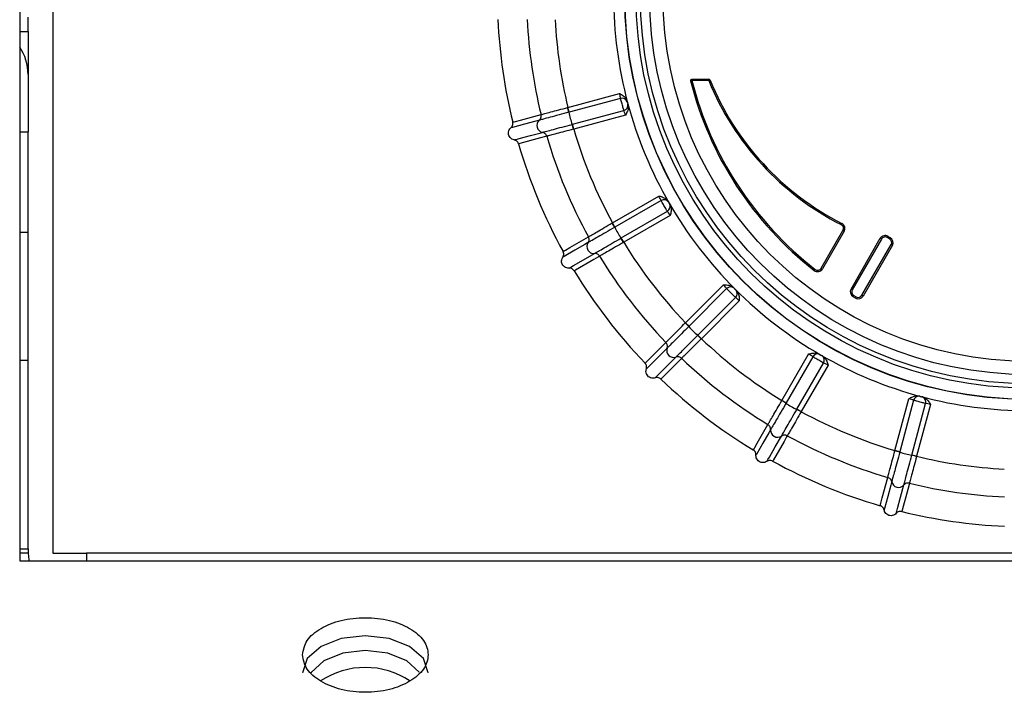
# Model space of a CAD drawing. Extents: x 5 to 297, y -3 to 205.
# Tile 17 of 28: x 92.16 to 97.21, y 176.86 to 180.31. Entities that reach past the tile are written whole.
import ezdxf

# ---------------------------------------------------------------- set-up
doc = ezdxf.new("R2010")
doc.units = 0
doc.layers.get('0').update_dxf_attribs({"linetype": 'CONTINUOUS'})

msp = doc.modelspace()

# ---------------------------------------------------------------- linework, layer by layer
at = {"color": 7, "linetype": 'CONTINUOUS'}
for p, q in [((92.3305, 183.2607), (92.3305, 177.575)), ((92.1604, 181.975), (92.1604, 177.5364)), ((92.2033, 180.2483), (92.2033, 180.3208)), ((92.1604, 180.2483), (92.2033, 180.2483)), ((92.2033, 180.2483), (92.2033, 180.0285)), ((92.2033, 180.0285), (92.2033, 179.7338)), ((95.5992, 179.9947), (95.6061, 179.9964)), ((95.6061, 180.0035), (95.6061, 179.9964)), ((95.6061, 180.0035), (95.6922, 180.0035)), ((95.6922, 179.9964), (95.6061, 179.9964)), ((95.6922, 179.9964), (95.6922, 180.0035)), ((95.6922, 179.9964), (95.6988, 179.9991)), ((94.97, 179.8592), (95.2353, 179.9303)), ((95.2403, 179.9052), (94.9767, 179.8345)), ((94.9767, 179.8345), (94.97, 179.8592)), ((95.274, 179.8904), (95.2764, 179.8817)), ((95.2764, 179.8817), (95.2787, 179.873)), ((94.9767, 179.8345), (94.9752, 179.8341)), ((94.9932, 179.7727), (95.2568, 179.8434)), ((95.2651, 179.8191), (94.9998, 179.748)), ((94.9918, 179.7723), (94.9932, 179.7727)), ((94.9998, 179.748), (94.9932, 179.7727)), ((92.1604, 179.7338), (92.2033, 179.7338)), ((92.2033, 179.2201), (92.2033, 179.7338)), ((94.9998, 179.748), (94.9986, 179.7477)), ((95.1987, 179.2678), (95.4365, 179.4051)), ((95.4479, 179.3821), (95.2115, 179.2457)), ((95.4843, 179.3766), (95.4888, 179.3688)), ((95.4888, 179.3688), (95.4933, 179.361)), ((95.2435, 179.1903), (95.4799, 179.3267)), ((95.4941, 179.3054), (95.2563, 179.1681)), ((95.2115, 179.2457), (95.1987, 179.2678)), ((96.3711, 179.2584), (96.3744, 179.2648)), ((92.1604, 179.2201), (92.2033, 179.2201)), ((92.2033, 178.564), (92.2033, 179.2201)), ((95.2115, 179.2457), (95.2102, 179.2449)), ((96.2686, 179.0357), (96.38, 179.2286)), ((96.3862, 179.225), (96.2748, 179.0321)), ((96.38, 179.2286), (96.3862, 179.225)), ((96.6102, 179.1988), (96.6066, 179.1926)), ((96.6102, 179.1988), (96.6226, 179.1917)), ((95.2422, 179.1895), (95.2435, 179.1903)), ((95.2563, 179.1681), (95.2435, 179.1903)), ((95.2563, 179.1681), (95.2552, 179.1675)), ((96.4212, 178.9286), (96.5712, 179.1884)), ((96.5774, 179.1848), (96.4274, 178.925)), ((96.4769, 178.8964), (96.6269, 179.1562)), ((96.633, 179.1526), (96.483, 178.8928)), ((96.5774, 179.1848), (96.5712, 179.1884)), ((96.619, 179.1855), (96.6066, 179.1926)), ((96.6226, 179.1917), (96.619, 179.1855)), ((96.633, 179.1526), (96.6269, 179.1562)), ((96.2325, 179.0239), (96.2369, 179.0295)), ((96.2748, 179.0321), (96.2686, 179.0357)), ((95.5727, 178.7558), (95.7669, 178.9499)), ((95.7838, 178.9307), (95.5908, 178.7377)), ((95.8204, 178.9347), (95.8268, 178.9284)), ((95.8268, 178.9284), (95.8331, 178.922)), ((96.4274, 178.925), (96.4212, 178.9286)), ((96.4352, 178.8957), (96.4316, 178.8895)), ((96.4352, 178.8957), (96.4476, 178.8886)), ((96.483, 178.8928), (96.4769, 178.8964)), ((95.6361, 178.6924), (95.829, 178.8854)), ((95.8483, 178.8685), (95.6541, 178.6743)), ((96.444, 178.8824), (96.4316, 178.8895)), ((96.4476, 178.8886), (96.444, 178.8824)), ((95.5908, 178.7377), (95.5727, 178.7558)), ((95.5908, 178.7377), (95.5897, 178.7366)), ((95.635, 178.6914), (95.6361, 178.6924)), ((95.6541, 178.6743), (95.6361, 178.6924)), ((95.6541, 178.6743), (95.6532, 178.6734)), ((96.0665, 178.3579), (96.2038, 178.5957)), ((96.2594, 178.5949), (96.2672, 178.5904)), ((92.1604, 178.564), (92.2033, 178.564)), ((92.2033, 177.5972), (92.2033, 178.564)), ((96.2251, 178.5815), (96.0886, 178.3451)), ((96.1441, 178.3132), (96.2805, 178.5495)), ((96.2672, 178.5904), (96.275, 178.5859)), ((96.3035, 178.5382), (96.1662, 178.3004)), ((96.0886, 178.3451), (96.0665, 178.3579)), ((96.0886, 178.3451), (96.0879, 178.3438)), ((96.6464, 178.1015), (96.7175, 178.3667)), ((96.7417, 178.3585), (96.6711, 178.0948)), ((96.7329, 178.0783), (96.8035, 178.3419)), ((96.7714, 178.3803), (96.7801, 178.378)), ((96.7801, 178.378), (96.7888, 178.3756)), ((96.1433, 178.3118), (96.1441, 178.3132)), ((96.1662, 178.3004), (96.1441, 178.3132)), ((96.1662, 178.3004), (96.1656, 178.2992)), ((96.8287, 178.3369), (96.7576, 178.0717)), ((96.6711, 178.0948), (96.6464, 178.1015)), ((96.6711, 178.0948), (96.6707, 178.0934)), ((96.7325, 178.0768), (96.7329, 178.0783)), ((96.7576, 178.0717), (96.7329, 178.0783)), ((96.7576, 178.0717), (96.7573, 178.0704)), ((92.1604, 177.5972), (92.2033, 177.5972)), ((92.2033, 177.5972), (92.2033, 177.575)), ((92.1604, 177.5364), (107.1318, 177.5364)), ((92.3305, 177.575), (92.5033, 177.575)), ((106.789, 177.575), (92.5033, 177.575)), ((92.5033, 177.575), (92.5033, 177.5364))]:
    msp.add_line(p, q, dxfattribs=at)
at = {"color": 8, "linetype": 'CONTINUOUS'}
msp.add_line((92.2033, 177.575), (92.1604, 177.575), dxfattribs=at)
at = {"color": 7, "linetype": 'CONTINUOUS', "flags": 128}
for points in [[(94.6872, 179.7832), (94.6937, 179.7849), (94.6945, 179.7851), (94.7009, 179.7868), (94.7268, 179.7937), (94.8323, 179.822)], [(94.8232, 179.7936), (94.8196, 179.7926), (94.8052, 179.7888), (94.7475, 179.7733), (94.6854, 179.7567), (94.6818, 179.7557), (94.6781, 179.7547)], [(94.6948, 179.6926), (94.6984, 179.6936), (94.702, 179.6945), (94.7056, 179.6955), (94.72, 179.6994), (94.7777, 179.7148), (94.8398, 179.7314)], [(94.8619, 179.7114), (94.8555, 179.7097), (94.8296, 179.7027), (94.7241, 179.6744), (94.7176, 179.6727), (94.7169, 179.6725)], [(95.0739, 179.1664), (95.0706, 179.1645), (95.0577, 179.1571), (95.0061, 179.1272), (94.9503, 179.0951), (94.9471, 179.0932), (94.9438, 179.0913)], [(94.9453, 179.1211), (94.9511, 179.1245), (94.9517, 179.1249), (94.9575, 179.1282), (94.9807, 179.1416), (95.0753, 179.1962)], [(94.976, 179.0356), (94.9792, 179.0375), (94.9825, 179.0394), (94.9857, 179.0412), (94.9986, 179.0487), (95.0503, 179.0785), (95.106, 179.1107)], [(95.1326, 179.097), (95.1268, 179.0937), (95.1036, 179.0803), (95.009, 179.0257), (95.0032, 179.0223), (95.0025, 179.0219)], [(95.3658, 178.5485), (95.3706, 178.5532), (95.3711, 178.5538), (95.3759, 178.5585), (95.3948, 178.5774), (95.472, 178.6546)], [(95.4784, 178.6255), (95.4757, 178.6228), (95.4652, 178.6123), (95.423, 178.5701), (95.3775, 178.5246), (95.3749, 178.5219), (95.3722, 178.5193)], [(95.4177, 178.4738), (95.4203, 178.4764), (95.423, 178.4791), (95.4256, 178.4817), (95.4361, 178.4923), (95.4783, 178.5345), (95.5238, 178.58)], [(95.553, 178.5737), (95.5483, 178.5689), (95.5294, 178.55), (95.4521, 178.4728), (95.4474, 178.468), (95.4468, 178.4675)], [(95.9203, 178.1042), (95.9237, 178.11), (95.9241, 178.1106), (95.9274, 178.1164), (95.9408, 178.1396), (95.9954, 178.2342)], [(96.0091, 178.2077), (96.0072, 178.2044), (95.9997, 178.1915), (95.9699, 178.1398), (95.9377, 178.0841), (95.9359, 178.0809), (95.934, 178.0776)], [(95.9897, 178.0455), (95.9916, 178.0487), (95.9934, 178.0519), (95.9953, 178.0552), (96.0028, 178.0681), (96.0326, 178.1198), (96.0648, 178.1755)], [(96.0946, 178.1769), (96.0912, 178.1711), (96.0779, 178.148), (96.0233, 178.0534), (96.0199, 178.0476), (96.0195, 178.0469)], [(96.5709, 177.8185), (96.5726, 177.825), (96.5728, 177.8257), (96.5746, 177.8322), (96.5815, 177.8581), (96.6098, 177.9635)], [(96.6298, 177.9414), (96.6289, 177.9378), (96.625, 177.9234), (96.6096, 177.8658), (96.5929, 177.8036), (96.5919, 177.8), (96.591, 177.7964)], [(96.6531, 177.7798), (96.6541, 177.7834), (96.655, 177.787), (96.656, 177.7906), (96.6599, 177.805), (96.6753, 177.8626), (96.692, 177.9248)], [(96.7204, 177.9339), (96.7187, 177.9274), (96.7117, 177.9016), (96.6835, 177.7961), (96.6817, 177.7896), (96.6815, 177.7888)], [(92.2033, 177.575), (92.2066, 177.5415), (92.2077, 177.5364)], [(94.2532, 176.9631), (94.2532, 176.9631), (94.2296, 177.036), (94.159, 177.0968), (94.0549, 177.138), (93.9319, 177.1516), (93.8083, 177.1379), (93.7047, 177.0969), (93.6342, 177.036), (93.6104, 176.9632), (93.6104, 176.9632)], [(94.2081, 176.9661), (94.144, 177.0233), (94.0466, 177.0625), (93.9318, 177.0762), (93.817, 177.0625), (93.7197, 177.0233), (93.6547, 176.9647), (93.6536, 176.9631)]]:
    msp.add_lwpolyline(points, dxfattribs=at)
at = {"color": 7, "linetype": 'CONTINUOUS'}
for radius in [2.0695, 2.0684, 2.0113, 1.9887, 1.9419, 1.8734]:
    msp.add_circle((97.3305, 180.4321), radius, dxfattribs=at)
for centre, radius, start, end in [((97.3305, 180.4321), 2.1266, 180.0595, 195), ((97.3305, 180.4321), 2.7218, 182.5706, 193.7942), ((97.3305, 180.4321), 2.5716, 182.7188, 193.7242), ((97.3305, 180.4321), 2.429, 182.9189, 193.6417), ((91.9507, 180.0277), 0.2526, 0.1774, 33.869), ((95.6061, 179.9964), 0.00714, 90, 194.1806), ((97.3305, 180.4321), 1.7857, 194.1806, 232.0556), ((97.3305, 180.4321), 1.7786, 194.1806, 232.0556), ((95.6922, 179.9964), 0.00714, 22.1734, 90), ((97.0217, 180.5383), 1.4357, 202.1734, 243.0542), ((97.0217, 180.5383), 1.4286, 202.1734, 243.0542), ((95.2482, 179.8784), 0.0279, 19.8338, 106.399), ((92.7816, 179.2776), 2.2631, 14.2359, 14.8836), ((95.2503, 179.8705), 0.0279, 283.601, 10.1662), ((97.3305, 180.4321), 2.1266, 195, 210), ((95.4261, 179.9218), 0.4594, 191.0066, 198.9934), ((94.8465, 179.7665), 0.0357, 130.7568, 259.2432), ((93.3631, 179.3092), 1.6933, 15.0074, 15.8731), ((97.3305, 180.4321), 2.5716, 196.2758, 208.7242), ((97.3305, 180.4321), 2.429, 196.3583, 208.6417), ((97.3305, 180.4321), 2.7218, 196.2058, 208.7942), ((95.4624, 179.3583), 0.0279, 34.8338, 121.399), ((95.4665, 179.3513), 0.0279, 298.601, 25.1662), ((97.3305, 180.4321), 2.1266, 210, 225), ((93.2354, 178.1396), 2.2631, 29.2359, 29.8836), ((96.3614, 179.2393), 0.0214, 330, 63.0542), ((96.3614, 179.2393), 0.0286, 330, 63.0542), ((95.6231, 179.4463), 0.4594, 206.0066, 213.9934), ((96.5959, 179.1741), 0.0286, 60, 150), ((95.1034, 179.1463), 0.0357, 145.7568, 274.2432), ((93.7889, 178.3206), 1.6933, 30.0074, 30.8731), ((97.3305, 180.4321), 2.429, 211.3583, 223.6417), ((96.5959, 179.1741), 0.0214, 60, 150), ((96.6083, 179.1669), 0.0214, 330, 60), ((96.6083, 179.1669), 0.0286, 330, 60), ((97.3305, 180.4321), 2.5716, 211.2758, 223.7242), ((97.3305, 180.4321), 2.7218, 211.2058, 223.7942), ((96.25, 179.0464), 0.0286, 232.0556, 330), ((96.25, 179.0464), 0.0214, 232.0556, 330), ((95.804, 178.9114), 0.0279, 49.8338, 136.399), ((97.3305, 180.4321), 2.1266, 225, 240), ((95.8098, 178.9057), 0.0279, 313.601, 40.1662), ((96.4459, 178.9143), 0.0286, 150, 240), ((96.4459, 178.9143), 0.0214, 150, 240), ((96.4583, 178.9071), 0.0214, 240, 330), ((96.4583, 178.9071), 0.0286, 240, 330), ((93.9683, 177.1578), 2.2631, 44.2359, 44.8836), ((95.9364, 179.038), 0.4594, 221.0066, 228.9934), ((94.456, 177.4759), 1.6933, 45.0074, 45.8731), ((97.3305, 180.4321), 2.429, 226.3583, 238.6417), ((95.5121, 178.6137), 0.0357, 160.7568, 289.2432), ((96.2496, 178.5681), 0.0279, 64.8338, 151.399), ((97.3305, 180.4321), 2.5716, 226.2758, 238.7242), ((97.3305, 180.4321), 2.1266, 240, 255), ((96.2567, 178.5641), 0.0279, 328.601, 55.1662), ((97.3305, 180.4321), 2.7218, 226.2058, 238.7942), ((94.9303, 176.3992), 2.2631, 59.2359, 59.8836), ((96.3447, 178.7247), 0.4594, 236.0066, 243.9934), ((96.7689, 178.3519), 0.0279, 79.8338, 166.399), ((97.3305, 180.4321), 2.1266, 255, 269.9405), ((96.7767, 178.3498), 0.0279, 343.601, 70.1662), ((95.3191, 176.8327), 1.6933, 60.0074, 60.8731), ((97.3305, 180.4321), 2.429, 241.3583, 253.6417), ((96.0447, 178.205), 0.0357, 175.7568, 304.2432), ((97.3305, 180.4321), 2.5716, 241.2758, 253.7242), ((96.0559, 175.9154), 2.2631, 74.2359, 74.8836), ((96.8202, 178.5278), 0.4594, 251.0066, 258.9934), ((97.3305, 180.4321), 2.7218, 241.2058, 253.7942), ((96.3192, 176.4348), 1.6933, 75.0074, 75.8731), ((97.3305, 180.4321), 2.429, 256.3583, 267.0811), ((96.6649, 177.9481), 0.0357, 190.7568, 319.2432), ((97.3305, 180.4321), 2.5716, 256.2758, 267.2812), ((97.3305, 180.4321), 2.7218, 256.2058, 267.4294), ((93.9318, 176.5742), 0.4156, 56.4456, 123.5279)]:
    msp.add_arc(centre, radius, start, end, dxfattribs=at)
for centre, major_axis, ratio, start_param, end_param in [((95.2324, 179.9295), (-0.0074, 0.0276), 0.104816, 3.602828, 4.712389), ((95.2599, 179.9369), (-0.0148, 0.0552), 0.052408, 3.602828, 3.695681), ((95.2897, 179.8257), (-0.0148, 0.0552), 0.052408, 5.729097, 5.82195), ((95.2622, 179.8183), (-0.0074, 0.0276), 0.104816, 4.712389, 5.82195), ((95.4339, 179.4036), (-0.0143, 0.0247), 0.104816, 3.602828, 4.712389), ((95.4587, 179.4179), (-0.0286, 0.0495), 0.052408, 3.602828, 3.695681), ((95.5162, 179.3182), (-0.0286, 0.0495), 0.052408, 5.729097, 5.82195), ((95.4915, 179.3039), (-0.0143, 0.0247), 0.104816, 4.712389, 5.82195), ((95.7648, 178.9478), (-0.0202, 0.0202), 0.104816, 3.602828, 4.712389), ((95.7849, 178.968), (-0.0404, 0.0404), 0.052408, 3.602828, 3.695681), ((95.8664, 178.8866), (-0.0404, 0.0404), 0.052408, 5.729097, 5.82195), ((95.8462, 178.8664), (-0.0202, 0.0202), 0.104816, 4.712389, 5.82195), ((96.2023, 178.5931), (0.0247, -0.0143), 0.104816, 0.461235, 1.570796), ((96.2165, 178.6178), (0.0495, -0.0286), 0.052408, 0.461235, 0.554088), ((96.3163, 178.5603), (0.0495, -0.0286), 0.052408, 2.587505, 2.680357), ((96.302, 178.5356), (0.0247, -0.0143), 0.104816, 1.570796, 2.680357), ((96.7167, 178.3638), (0.0276, -0.0074), 0.104816, 0.461235, 1.570796), ((96.7241, 178.3914), (0.0552, -0.0148), 0.052408, 0.461235, 0.554088), ((96.8353, 178.3615), (0.0552, -0.0148), 0.052408, 2.587505, 2.680357), ((96.8279, 178.334), (0.0276, -0.0074), 0.104816, 1.570796, 2.680357)]:
    msp.add_ellipse(centre, major_axis=major_axis, ratio=ratio, start_param=start_param, end_param=end_param, dxfattribs=at)
for points, knots in [([(95.2353, 179.9303), (95.2354, 179.9302), (95.2419, 179.9265), (95.2539, 179.9192), (95.268, 179.9058), (95.2723, 179.8949), (95.274, 179.8904)], [0, 0, 0, 0, 0.007086, 0.393088, 0.745763, 1, 1, 1, 1]), ([(95.2568, 179.8434), (95.2563, 179.8454), (95.2551, 179.8495), (95.2524, 179.8594), (95.2493, 179.8707), (95.2461, 179.8825), (95.2433, 179.8933), (95.2413, 179.901), (95.2406, 179.904), (95.2403, 179.9052)], [0, 0, 0, 0, 0.152063, 0.303355, 0.454679, 0.606485, 0.758807, 0.911455, 1, 1, 1, 1]), ([(94.8323, 179.822), (94.833, 179.8222), (94.8353, 179.8228), (94.8503, 179.8269), (94.8812, 179.8352), (94.9223, 179.8463), (94.9533, 179.8547), (94.9688, 179.8589)], [0, 0, 0, 0, 0.106017, 0.329449, 0.552934, 0.776462, 1, 1, 1, 1]), ([(94.9688, 179.8589), (94.9688, 179.8589), (94.9692, 179.859), (94.9696, 179.8591), (94.97, 179.8592)], [0, 0, 0, 0, 0.04216, 1, 1, 1, 1]), ([(95.2787, 179.873), (95.2794, 179.8682), (95.2812, 179.8567), (95.2756, 179.8381), (95.2689, 179.8257), (95.2651, 179.8192), (95.2651, 179.8191)], [0, 0, 0, 0, 0.254237, 0.606912, 0.992914, 1, 1, 1, 1]), ([(95.2745, 179.8878), (95.2745, 179.8876), (95.2746, 179.887), (95.2749, 179.8854), (95.2755, 179.8833), (95.2761, 179.8809), (95.2767, 179.8786), (95.2773, 179.8767), (95.2776, 179.8759), (95.2778, 179.8755)], [0, 0, 0, 0, 0.088013, 0.240341, 0.393027, 0.545536, 0.697414, 0.848695, 1, 1, 1, 1]), ([(94.9752, 179.8341), (94.958, 179.8295), (94.9235, 179.8203), (94.8777, 179.8081), (94.8432, 179.7989), (94.8265, 179.7945), (94.824, 179.7938), (94.8232, 179.7936)], [0, 0, 0, 0, 0.22259, 0.445284, 0.668029, 0.890783, 1, 1, 1, 1]), ([(94.8232, 179.7936), (94.825, 179.7955), (94.8287, 179.7992), (94.832, 179.8064), (94.8335, 179.8142), (94.8327, 179.8194), (94.8323, 179.822)], [0, 0, 0, 0, 0.25, 0.5, 0.75, 1, 1, 1, 1]), ([(94.6948, 179.6926), (94.6909, 179.6937), (94.6832, 179.696), (94.6738, 179.7041), (94.6675, 179.7145), (94.6651, 179.7265), (94.6668, 179.7386), (94.6716, 179.7483), (94.6763, 179.7529), (94.6781, 179.7547)], [0, 0, 0, 0, 0.150484, 0.300967, 0.451451, 0.601935, 0.752418, 0.902902, 1, 1, 1, 1]), ([(94.6781, 179.7547), (94.6804, 179.7571), (94.6848, 179.7617), (94.6881, 179.771), (94.6883, 179.7784), (94.6874, 179.7823), (94.6872, 179.7832)], [0, 0, 0, 0, 0.307008, 0.614028, 0.920748, 1, 1, 1, 1]), ([(94.8398, 179.7314), (94.8406, 179.7317), (94.8431, 179.7323), (94.8599, 179.7368), (94.8943, 179.7461), (94.9401, 179.7584), (94.9745, 179.7677), (94.9918, 179.7723)], [0, 0, 0, 0, 0.109217, 0.331971, 0.554716, 0.77741, 1, 1, 1, 1]), ([(94.8619, 179.7114), (94.861, 179.7138), (94.8591, 179.7187), (94.8539, 179.7248), (94.8474, 179.7294), (94.8424, 179.7307), (94.8398, 179.7314)], [0, 0, 0, 0, 0.25, 0.5, 0.75, 1, 1, 1, 1]), ([(94.9986, 179.7477), (94.9831, 179.7436), (94.952, 179.7353), (94.9109, 179.7244), (94.8799, 179.7162), (94.865, 179.7122), (94.8627, 179.7116), (94.8619, 179.7114)], [0, 0, 0, 0, 0.223538, 0.447066, 0.670551, 0.893983, 1, 1, 1, 1]), ([(94.7169, 179.6725), (94.7157, 179.6755), (94.7133, 179.6815), (94.7062, 179.6883), (94.6996, 179.6915), (94.6956, 179.6924), (94.6948, 179.6926)], [0, 0, 0, 0, 0.306402, 0.612797, 0.919391, 1, 1, 1, 1]), ([(95.4365, 179.4051), (95.4367, 179.4051), (95.4439, 179.4032), (95.4574, 179.3992), (95.4745, 179.3899), (95.4814, 179.3805), (95.4843, 179.3766)], [0, 0, 0, 0, 0.007086, 0.393088, 0.745763, 1, 1, 1, 1]), ([(95.4799, 179.3267), (95.4788, 179.3286), (95.4766, 179.3322), (95.4714, 179.3411), (95.4655, 179.3512), (95.4594, 179.3617), (95.4539, 179.3715), (95.45, 179.3784), (95.4484, 179.3811), (95.4479, 179.3821)], [0, 0, 0, 0, 0.152063, 0.303355, 0.454679, 0.606485, 0.758807, 0.911455, 1, 1, 1, 1]), ([(95.4854, 179.3742), (95.4855, 179.374), (95.4858, 179.3735), (95.4865, 179.3721), (95.4876, 179.3701), (95.4888, 179.368), (95.49, 179.3659), (95.4911, 179.3642), (95.4916, 179.3635), (95.4918, 179.3631)], [0, 0, 0, 0, 0.0880129, 0.2403412, 0.3930271, 0.5455364, 0.6974145, 0.8486951, 1, 1, 1, 1]), ([(95.4933, 179.361), (95.4953, 179.3566), (95.4999, 179.3459), (95.4994, 179.3265), (95.4961, 179.3127), (95.4941, 179.3055), (95.4941, 179.3054)], [0, 0, 0, 0, 0.254237, 0.606912, 0.992914, 1, 1, 1, 1]), ([(95.0753, 179.1962), (95.076, 179.1966), (95.078, 179.1978), (95.0914, 179.2055), (95.1191, 179.2216), (95.156, 179.243), (95.1837, 179.2591), (95.1976, 179.2672)], [0, 0, 0, 0, 0.106017, 0.329449, 0.552934, 0.776462, 1, 1, 1, 1]), ([(95.1976, 179.2672), (95.1976, 179.2672), (95.198, 179.2674), (95.1984, 179.2676), (95.1987, 179.2678)], [0, 0, 0, 0, 0.04216, 1, 1, 1, 1]), ([(95.2102, 179.2449), (95.1948, 179.236), (95.1638, 179.2182), (95.1228, 179.1946), (95.0919, 179.1768), (95.0768, 179.1681), (95.0746, 179.1668), (95.0739, 179.1664)], [0, 0, 0, 0, 0.2225903, 0.445284, 0.6680289, 0.8907827, 1, 1, 1, 1]), ([(95.0739, 179.1664), (95.0752, 179.1687), (95.0778, 179.1732), (95.0791, 179.1811), (95.0785, 179.189), (95.0764, 179.1938), (95.0753, 179.1962)], [0, 0, 0, 0, 0.25, 0.5, 0.75, 1, 1, 1, 1]), ([(95.106, 179.1107), (95.1068, 179.1111), (95.109, 179.1124), (95.124, 179.1211), (95.1549, 179.1389), (95.1959, 179.1627), (95.2268, 179.1806), (95.2422, 179.1895)], [0, 0, 0, 0, 0.109217, 0.331971, 0.554716, 0.77741, 1, 1, 1, 1]), ([(95.2552, 179.1675), (95.2413, 179.1595), (95.2134, 179.1435), (95.1765, 179.1223), (95.1487, 179.1063), (95.1353, 179.0986), (95.1332, 179.0974), (95.1326, 179.097)], [0, 0, 0, 0, 0.223538, 0.447066, 0.670551, 0.893983, 1, 1, 1, 1]), ([(94.9438, 179.0913), (94.9454, 179.0942), (94.9485, 179.0998), (94.9492, 179.1097), (94.9475, 179.1168), (94.9456, 179.1204), (94.9453, 179.1211)], [0, 0, 0, 0, 0.307008, 0.614028, 0.920748, 1, 1, 1, 1]), ([(95.1326, 179.097), (95.131, 179.0992), (95.128, 179.1034), (95.1214, 179.1079), (95.1139, 179.1106), (95.1087, 179.1107), (95.106, 179.1107)], [0, 0, 0, 0, 0.25, 0.5, 0.75, 1, 1, 1, 1]), ([(94.976, 179.0356), (94.972, 179.0357), (94.9639, 179.0359), (94.9528, 179.0413), (94.944, 179.0497), (94.9385, 179.0607), (94.937, 179.0728), (94.9392, 179.0834), (94.9425, 179.0891), (94.9438, 179.0913)], [0, 0, 0, 0, 0.1504837, 0.3009673, 0.451451, 0.6019347, 0.7524184, 0.902902, 1, 1, 1, 1]), ([(95.0025, 179.0219), (95.0006, 179.0245), (94.9967, 179.0297), (94.9881, 179.0344), (94.9809, 179.0358), (94.9768, 179.0357), (94.976, 179.0356)], [0, 0, 0, 0, 0.306402, 0.612797, 0.919391, 1, 1, 1, 1]), ([(95.7669, 178.9499), (95.767, 178.9499), (95.7745, 178.9499), (95.7886, 178.9496), (95.8075, 178.9451), (95.8166, 178.9378), (95.8204, 178.9347)], [0, 0, 0, 0, 0.007086, 0.393088, 0.745763, 1, 1, 1, 1]), ([(95.829, 178.8854), (95.8275, 178.8869), (95.8244, 178.8899), (95.8171, 178.8971), (95.8088, 178.9053), (95.8002, 178.9139), (95.7923, 178.9219), (95.7868, 178.9275), (95.7846, 178.9298), (95.7838, 178.9307)], [0, 0, 0, 0, 0.152063, 0.303355, 0.454679, 0.606485, 0.758807, 0.911455, 1, 1, 1, 1]), ([(95.8221, 178.9327), (95.8222, 178.9326), (95.8226, 178.9321), (95.8237, 178.9309), (95.8252, 178.9293), (95.827, 178.9275), (95.8286, 178.9259), (95.8301, 178.9245), (95.8308, 178.924), (95.8311, 178.9237)], [0, 0, 0, 0, 0.088013, 0.240341, 0.393027, 0.545536, 0.697414, 0.848695, 1, 1, 1, 1]), ([(95.8331, 178.922), (95.8362, 178.9182), (95.8434, 178.9091), (95.848, 178.8902), (95.8483, 178.8761), (95.8483, 178.8686), (95.8483, 178.8685)], [0, 0, 0, 0, 0.254237, 0.606912, 0.992914, 1, 1, 1, 1]), ([(95.472, 178.6546), (95.4726, 178.6552), (95.4743, 178.6569), (95.4852, 178.6678), (95.5078, 178.6905), (95.5378, 178.7207), (95.5605, 178.7435), (95.5718, 178.7548)], [0, 0, 0, 0, 0.106017, 0.329449, 0.552934, 0.776462, 1, 1, 1, 1]), ([(95.5718, 178.7548), (95.5718, 178.7548), (95.5721, 178.7552), (95.5724, 178.7555), (95.5727, 178.7558)], [0, 0, 0, 0, 0.04216, 1, 1, 1, 1]), ([(95.5897, 178.7366), (95.5771, 178.724), (95.5518, 178.6988), (95.5183, 178.6653), (95.4931, 178.6401), (95.4808, 178.6279), (95.479, 178.6261), (95.4784, 178.6255)], [0, 0, 0, 0, 0.22259, 0.445284, 0.668029, 0.890783, 1, 1, 1, 1]), ([(95.4784, 178.6255), (95.479, 178.628), (95.4804, 178.6331), (95.4796, 178.641), (95.477, 178.6485), (95.4737, 178.6526), (95.472, 178.6546)], [0, 0, 0, 0, 0.25, 0.5, 0.75, 1, 1, 1, 1]), ([(95.5238, 178.58), (95.5244, 178.5806), (95.5263, 178.5824), (95.5385, 178.5947), (95.5637, 178.6199), (95.5972, 178.6535), (95.6224, 178.6787), (95.635, 178.6914)], [0, 0, 0, 0, 0.109217, 0.331971, 0.554716, 0.77741, 1, 1, 1, 1]), ([(95.6532, 178.6734), (95.6418, 178.6621), (95.6191, 178.6394), (95.5889, 178.6094), (95.5662, 178.5868), (95.5552, 178.5759), (95.5536, 178.5742), (95.553, 178.5737)], [0, 0, 0, 0, 0.223538, 0.447066, 0.670551, 0.893983, 1, 1, 1, 1]), ([(96.2038, 178.5957), (96.2039, 178.5958), (96.2111, 178.5977), (96.2249, 178.601), (96.2443, 178.6016), (96.255, 178.5969), (96.2594, 178.5949)], [0, 0, 0, 0, 0.007086, 0.393088, 0.745763, 1, 1, 1, 1]), ([(96.2615, 178.5934), (96.2617, 178.5933), (96.2622, 178.5929), (96.2636, 178.5921), (96.2655, 178.5909), (96.2676, 178.5897), (96.2697, 178.5885), (96.2715, 178.5876), (96.2722, 178.5872), (96.2726, 178.587)], [0, 0, 0, 0, 0.088013, 0.240341, 0.393027, 0.545536, 0.697414, 0.848695, 1, 1, 1, 1]), ([(95.3722, 178.5193), (95.373, 178.5224), (95.3745, 178.5287), (95.3726, 178.5384), (95.3691, 178.5449), (95.3664, 178.5479), (95.3658, 178.5485)], [0, 0, 0, 0, 0.3070079, 0.614028, 0.9207477, 1, 1, 1, 1]), ([(95.553, 178.5737), (95.551, 178.5753), (95.5469, 178.5786), (95.5394, 178.5812), (95.5315, 178.582), (95.5264, 178.5806), (95.5238, 178.58)], [0, 0, 0, 0, 0.25, 0.5, 0.75, 1, 1, 1, 1]), ([(96.2805, 178.5495), (96.2786, 178.5505), (96.2749, 178.5526), (96.266, 178.5577), (96.2559, 178.5635), (96.2453, 178.5696), (96.2356, 178.5753), (96.2288, 178.5793), (96.2261, 178.5809), (96.2251, 178.5815)], [0, 0, 0, 0, 0.152063, 0.303355, 0.454679, 0.606485, 0.758807, 0.911455, 1, 1, 1, 1]), ([(96.275, 178.5859), (96.2789, 178.583), (96.2883, 178.5762), (96.2976, 178.5591), (96.3015, 178.5455), (96.3035, 178.5383), (96.3035, 178.5382)], [0, 0, 0, 0, 0.254237, 0.606912, 0.992914, 1, 1, 1, 1]), ([(95.4177, 178.4738), (95.4137, 178.4729), (95.4059, 178.471), (95.3938, 178.4733), (95.3831, 178.4791), (95.375, 178.4883), (95.3704, 178.4996), (95.3697, 178.5104), (95.3715, 178.5168), (95.3722, 178.5193)], [0, 0, 0, 0, 0.150484, 0.300967, 0.451451, 0.601935, 0.752418, 0.902902, 1, 1, 1, 1]), ([(95.4468, 178.4675), (95.4443, 178.4695), (95.4392, 178.4734), (95.4297, 178.4758), (95.4223, 178.4753), (95.4185, 178.4741), (95.4177, 178.4738)], [0, 0, 0, 0, 0.306402, 0.612797, 0.919391, 1, 1, 1, 1]), ([(95.9954, 178.2342), (95.9958, 178.2349), (95.997, 178.2369), (96.0047, 178.2503), (96.0206, 178.2781), (96.0418, 178.315), (96.0578, 178.3429), (96.0658, 178.3568)], [0, 0, 0, 0, 0.1060174, 0.3294489, 0.5529344, 0.7764621, 1, 1, 1, 1]), ([(96.0879, 178.3438), (96.079, 178.3284), (96.0611, 178.2975), (96.0373, 178.2565), (96.0195, 178.2256), (96.0108, 178.2106), (96.0095, 178.2084), (96.0091, 178.2077)], [0, 0, 0, 0, 0.22259, 0.445284, 0.668029, 0.890783, 1, 1, 1, 1]), ([(96.0658, 178.3568), (96.0658, 178.3568), (96.0661, 178.3572), (96.0663, 178.3576), (96.0665, 178.3579)], [0, 0, 0, 0, 0.04216, 1, 1, 1, 1]), ([(96.7175, 178.3667), (96.7176, 178.3668), (96.7241, 178.3705), (96.7364, 178.3773), (96.7551, 178.3828), (96.7666, 178.381), (96.7714, 178.3803)], [0, 0, 0, 0, 0.007086, 0.393088, 0.745763, 1, 1, 1, 1]), ([(96.8035, 178.3419), (96.8015, 178.3424), (96.7973, 178.3435), (96.7874, 178.346), (96.7761, 178.349), (96.7643, 178.3522), (96.7535, 178.3551), (96.7459, 178.3573), (96.7429, 178.3581), (96.7417, 178.3585)], [0, 0, 0, 0, 0.152063, 0.303355, 0.454679, 0.606485, 0.758807, 0.911455, 1, 1, 1, 1]), ([(96.7738, 178.3794), (96.7741, 178.3793), (96.7747, 178.3791), (96.7762, 178.3786), (96.7783, 178.378), (96.7807, 178.3773), (96.783, 178.3768), (96.785, 178.3763), (96.7858, 178.3762), (96.7862, 178.3761)], [0, 0, 0, 0, 0.088013, 0.240341, 0.393027, 0.545536, 0.697414, 0.848695, 1, 1, 1, 1]), ([(96.7888, 178.3756), (96.7933, 178.3739), (96.8042, 178.3696), (96.8175, 178.3555), (96.8249, 178.3435), (96.8286, 178.337), (96.8287, 178.3369)], [0, 0, 0, 0, 0.254237, 0.606912, 0.992914, 1, 1, 1, 1]), ([(96.0648, 178.1755), (96.0652, 178.1762), (96.0665, 178.1784), (96.0751, 178.1935), (96.0929, 178.2244), (96.1166, 178.2654), (96.1344, 178.2964), (96.1433, 178.3118)], [0, 0, 0, 0, 0.109217, 0.331971, 0.554716, 0.77741, 1, 1, 1, 1]), ([(96.1656, 178.2992), (96.1575, 178.2853), (96.1414, 178.2576), (96.12, 178.2207), (96.1039, 178.193), (96.0962, 178.1796), (96.095, 178.1776), (96.0946, 178.1769)], [0, 0, 0, 0, 0.223538, 0.447066, 0.670551, 0.893983, 1, 1, 1, 1]), ([(96.0091, 178.2077), (96.009, 178.2103), (96.009, 178.2155), (96.0063, 178.223), (96.0018, 178.2296), (95.9975, 178.2327), (95.9954, 178.2342)], [0, 0, 0, 0, 0.25, 0.5, 0.75, 1, 1, 1, 1]), ([(96.0946, 178.1769), (96.0922, 178.178), (96.0874, 178.1802), (96.0795, 178.1807), (96.0716, 178.1794), (96.0671, 178.1768), (96.0648, 178.1755)], [0, 0, 0, 0, 0.25, 0.5, 0.75, 1, 1, 1, 1]), ([(95.934, 178.0776), (95.9339, 178.0808), (95.9338, 178.0873), (95.9295, 178.0962), (95.9244, 178.1015), (95.921, 178.1037), (95.9203, 178.1042)], [0, 0, 0, 0, 0.307008, 0.614028, 0.920748, 1, 1, 1, 1]), ([(96.6098, 177.9635), (96.61, 177.9643), (96.6106, 177.9666), (96.6146, 177.9815), (96.6228, 178.0125), (96.6337, 178.0536), (96.6419, 178.0847), (96.6461, 178.1002)], [0, 0, 0, 0, 0.106017, 0.329449, 0.552934, 0.776462, 1, 1, 1, 1]), ([(96.6707, 178.0934), (96.6661, 178.0762), (96.6568, 178.0417), (96.6445, 177.9959), (96.6352, 177.9615), (96.6307, 177.9447), (96.63, 177.9423), (96.6298, 177.9414)], [0, 0, 0, 0, 0.2225903, 0.445284, 0.6680289, 0.8907827, 1, 1, 1, 1]), ([(96.6461, 178.1002), (96.6461, 178.1002), (96.6462, 178.1006), (96.6463, 178.1011), (96.6464, 178.1015)], [0, 0, 0, 0, 0.04216, 1, 1, 1, 1]), ([(95.9897, 178.0455), (95.9862, 178.0435), (95.9791, 178.0397), (95.9668, 178.0387), (95.9549, 178.0417), (95.9447, 178.0484), (95.9374, 178.0581), (95.9339, 178.0684), (95.934, 178.075), (95.934, 178.0776)], [0, 0, 0, 0, 0.150484, 0.300967, 0.451451, 0.601935, 0.752418, 0.902902, 1, 1, 1, 1]), ([(96.0195, 178.0469), (96.0166, 178.0482), (96.0106, 178.0507), (96.0008, 178.0505), (95.9938, 178.0481), (95.9904, 178.0459), (95.9897, 178.0455)], [0, 0, 0, 0, 0.306402, 0.612797, 0.919391, 1, 1, 1, 1]), ([(96.692, 177.9248), (96.6922, 177.9256), (96.6928, 177.9281), (96.6973, 177.9449), (96.7065, 177.9793), (96.7187, 178.0251), (96.7279, 178.0596), (96.7325, 178.0768)], [0, 0, 0, 0, 0.109217, 0.331971, 0.554716, 0.77741, 1, 1, 1, 1]), ([(96.7573, 178.0704), (96.7531, 178.0549), (96.7447, 178.0239), (96.7336, 177.9828), (96.7252, 177.9519), (96.7212, 177.9369), (96.7206, 177.9346), (96.7204, 177.9339)], [0, 0, 0, 0, 0.223538, 0.447066, 0.670551, 0.893983, 1, 1, 1, 1]), ([(96.6298, 177.9414), (96.6291, 177.944), (96.6277, 177.949), (96.6231, 177.9555), (96.6171, 177.9607), (96.6122, 177.9626), (96.6098, 177.9635)], [0, 0, 0, 0, 0.25, 0.5, 0.75, 1, 1, 1, 1]), ([(96.7204, 177.9339), (96.7178, 177.9343), (96.7126, 177.9351), (96.7048, 177.9336), (96.6976, 177.9303), (96.6938, 177.9266), (96.692, 177.9248)], [0, 0, 0, 0, 0.25, 0.5, 0.75, 1, 1, 1, 1]), ([(96.591, 177.7964), (96.5901, 177.7995), (96.5882, 177.8057), (96.5818, 177.8132), (96.5755, 177.817), (96.5717, 177.8182), (96.5709, 177.8185)], [0, 0, 0, 0, 0.307008, 0.614028, 0.920748, 1, 1, 1, 1]), ([(96.6531, 177.7798), (96.6502, 177.777), (96.6443, 177.7714), (96.6327, 177.7673), (96.6205, 177.7671), (96.6089, 177.771), (96.5993, 177.7785), (96.5933, 177.7875), (96.5916, 177.7939), (96.591, 177.7964)], [0, 0, 0, 0, 0.150484, 0.300967, 0.451451, 0.601935, 0.752418, 0.902902, 1, 1, 1, 1]), ([(96.6815, 177.7888), (96.6783, 177.7893), (96.672, 177.7902), (96.6625, 177.7875), (96.6564, 177.7834), (96.6537, 177.7804), (96.6531, 177.7798)], [0, 0, 0, 0, 0.306402, 0.612797, 0.919391, 1, 1, 1, 1]), ([(93.6104, 177.0553), (93.6146, 177.0301), (93.6231, 176.9797), (93.6997, 176.9163), (93.8047, 176.8718), (93.9318, 176.8582), (94.0586, 176.8717), (94.1643, 176.9162), (94.2383, 176.9796), (94.2607, 177.0553), (94.2383, 177.1305), (94.1643, 177.1926), (94.0587, 177.2358), (93.9317, 177.2489), (93.8048, 177.2358), (93.6998, 177.1926), (93.6236, 177.1305), (93.6148, 177.0804), (93.6104, 177.0553)], [0, 0, 0, 0, 0.062494, 0.125124, 0.187609, 0.249956, 0.31239, 0.374786, 0.437419, 0.49998, 0.56269, 0.625173, 0.687735, 0.75, 0.812534, 0.874829, 0.937343, 1, 1, 1, 1])]:
    msp.add_open_spline(points, degree=3, knots=knots, dxfattribs=at)

doc.saveas('drawing.dxf')
